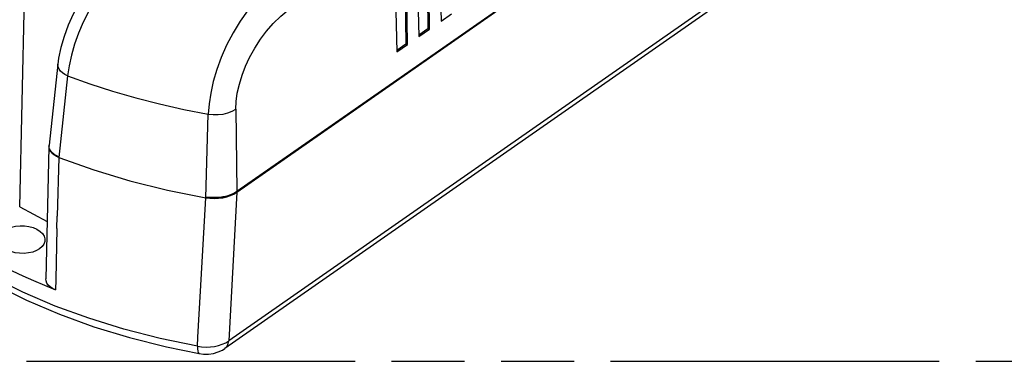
# Model space of a CAD drawing. Header units: millimetres. Extents: x 0 to 210, y 0 to 297.
# Tile 12 of 18: x 65 to 91, y 207 to 216. Entities that reach past the tile are written whole.
import ezdxf

# ---------------------------------------------------------------- set-up
doc = ezdxf.new("R2010")
doc.units = ezdxf.units.MM
doc.header["$LTSCALE"] = 19.36
doc.linetypes.add('PHANTOM', pattern=[0.8, 0.45, -0.05, 0.1, -0.05, 0.1, -0.05])
doc.layers.get('0').update_dxf_attribs({"linetype": 'CONTINUOUS'})
doc.layers.add('DEFAULT_3', color=7, linetype='PHANTOM')

msp = doc.modelspace()

# ---------------------------------------------------------------- linework, layer by layer
at = {"color": 7, "linetype": 'Continuous'}
for p, q in [((90.004908, 225.335512), (70.671502, 211.837766)), ((90.00524, 225.324543), (70.671633, 211.826656)), ((90.005563, 225.313629), (70.671771, 211.815612)), ((89.466475, 221.014184), (70.355356, 207.671626)), ((75.999938, 219.457002), (76.087739, 216.358081)), ((75.695748, 219.250494), (75.740039, 216.166002)), ((75.781347, 216.144171), (75.736419, 219.273024)), ((75.110664, 218.842013), (75.154955, 215.757521)), ((75.196262, 215.735691), (75.151334, 218.864544)), ((75.414853, 219.048521), (75.502654, 215.9496)), ((74.829179, 218.660861), (74.91757, 215.54112)), ((76.087739, 216.358081), (76.366431, 216.552652)), ((75.501247, 215.999287), (75.740039, 216.166002)), ((75.502654, 215.9496), (75.781347, 216.144171)), ((75.740039, 216.166002), (75.781347, 216.144171)), ((74.916162, 215.590806), (75.154955, 215.757521)), ((74.91757, 215.54112), (75.196262, 215.735691)), ((75.154955, 215.757521), (75.196262, 215.735691)), ((65.927175, 215.215908), (65.693736, 213.067033)), ((65.927175, 215.215908), (65.927374, 215.217662)), ((65.692577, 213.052348), (65.692542, 213.050909)), ((65.692575, 213.052253), (65.693501, 213.067233)), ((65.691747, 213.018244), (65.606635, 209.519095)), ((65.692078, 213.031824), (65.692839, 213.044988)), ((65.692216, 213.018233), (65.692078, 213.031824)), ((65.69255, 213.051249), (65.692662, 213.039976)), ((65.951116, 212.743114), (65.911596, 211.187669)), ((64.915261, 211.428333), (65.643711, 211.043356)), ((69.639882, 207.968708), (69.708458, 209.19001)), ((69.625999, 207.733066), (69.639882, 207.968708)), ((68.806021, 207.71394), (69.672231, 207.536389)), ((70.354898, 207.671307), (70.355338, 207.671614)), ((69.672126, 207.536085), (69.672169, 207.536077))]:
    msp.add_line(p, q, dxfattribs=at)
at = {"color": 9, "linetype": 'Continuous'}
for p, q in [((89.567969, 221.216255), (70.457541, 207.874181)), ((64.915261, 211.428333), (65.086798, 219.140705)), ((66.186957, 214.908039), (65.949631, 212.742766)), ((67.37814, 214.500985), (67.99475, 214.322791)), ((69.264199, 214.018805), (69.914458, 213.893696)), ((69.850331, 211.6728), (69.914458, 213.893696)), ((70.645326, 214.020209), (70.671502, 211.837766)), ((70.671478, 211.816671), (70.457541, 207.874181)), ((70.671633, 211.826656), (70.671771, 211.815612)), ((70.672608, 211.837158), (70.672049, 211.827187)), ((69.708458, 209.19001), (69.849471, 211.673821)), ((65.903545, 210.855734), (65.911596, 211.187669))]:
    msp.add_line(p, q, dxfattribs=at)
at = {"color": 7, "linetype": 'Continuous'}
for points in [[(67.139512, 217.726284), (67.029978, 217.604786), (66.83384, 217.362174), (66.650194, 217.101672), (66.481573, 216.827023), (66.330586, 216.541907), (66.199858, 216.250256), (66.091227, 215.956216), (66.006382, 215.663696), (65.947087, 215.376258), (65.925668, 215.217722)], [(65.706526, 212.951455), (65.700837, 212.968037), (65.69655, 212.984725), (65.693674, 213.001473), (65.692216, 213.018233)], [(65.883901, 212.773606), (65.822788, 212.811299), (65.77204, 212.854298), (65.732952, 212.901442), (65.706526, 212.951455)], [(65.884411, 212.794083), (65.821695, 212.832923), (65.770702, 212.876646), (65.73223, 212.923797), (65.706674, 212.972928)], [(65.951137, 212.758448), (65.894324, 212.778713), (65.842156, 212.806218), (65.795584, 212.841114), (65.7568, 212.881665), (65.727181, 212.925734), (65.706674, 212.972928)], [(65.951137, 212.758448), (65.93428, 212.768576), (65.917509, 212.777885), (65.900869, 212.786384), (65.884411, 212.794083)], [(65.951116, 212.743114), (65.939423, 212.74776), (65.927914, 212.752586), (65.916596, 212.757588), (65.905481, 212.762761), (65.894581, 212.768102), (65.883901, 212.773606)], [(65.949631, 212.742766), (66.876737, 212.412287), (67.839317, 212.1228), (68.832271, 211.875861), (69.850331, 211.6728)], [(69.849471, 211.673821), (69.961248, 211.659185), (70.074743, 211.654087), (70.187701, 211.658646), (70.29797, 211.672755), (70.403409, 211.696112), (70.502038, 211.728307), (70.591995, 211.768775), (70.671425, 211.816702)], [(70.672547, 211.837183), (70.620891, 211.804459), (70.56427, 211.774904), (70.503187, 211.748788), (70.438184, 211.726338), (70.369837, 211.707741), (70.298753, 211.693162), (70.225564, 211.68272), (70.150903, 211.676502), (70.07543, 211.674866), (69.999763, 211.676894), (69.924516, 211.681633), (69.850358, 211.689313)], [(69.850358, 211.689313), (69.963346, 211.672043), (70.077374, 211.665594), (70.189986, 211.670142), (70.299526, 211.684586), (70.404244, 211.707826), (70.502374, 211.739696), (70.592314, 211.779732), (70.671996, 211.827216)], [(64.371124, 210.578342), (64.374829, 210.61272), (64.398938, 210.682107), (64.4459, 210.747247), (64.512667, 210.805604), (64.597781, 210.854235), (64.696976, 210.89195), (64.806876, 210.916661), (64.92334, 210.928128), (65.042777, 210.925178), (65.160155, 210.908512), (65.268468, 210.878479), (65.370051, 210.834962)], [(65.370051, 210.834962), (65.454656, 210.780111), (65.518424, 210.71956), (65.561824, 210.652034), (65.583444, 210.581357), (65.585383, 210.54451)], [(65.903545, 210.855734), (65.869191, 209.501827), (65.861444, 209.232024)], [(65.585383, 210.54451), (65.581678, 210.510132), (65.557569, 210.440745), (65.510607, 210.375605), (65.44384, 210.317248), (65.358726, 210.268617), (65.259531, 210.230902), (65.149631, 210.20619), (65.033167, 210.194724), (64.91373, 210.197674), (64.796352, 210.21434), (64.688039, 210.244373), (64.586456, 210.28789)], [(64.177491, 210.002368), (64.445586, 209.863998), (64.718796, 209.72958), (64.997203, 209.599076), (65.280559, 209.472599), (65.568614, 209.350263), (65.861451, 209.232032)], [(65.861451, 209.232032), (65.786627, 209.267413), (65.724026, 209.308568), (65.672971, 209.35623), (65.635488, 209.408196), (65.613385, 209.463073), (65.606635, 209.519096)], [(64.26091, 209.361182), (65.091942, 208.951523), (65.966755, 208.580345), (66.880331, 208.249471), (67.827986, 207.960327), (68.806021, 207.71394)], [(69.672126, 207.536085), (69.793285, 207.521708), (69.924441, 207.523131), (70.053576, 207.542093), (70.176497, 207.578215), (70.289539, 207.63045), (70.354986, 207.671366)]]:
    msp.add_lwpolyline(points, dxfattribs=at)
at = {"color": 9, "linetype": 'Continuous'}
for points in [[(67.266627, 217.440274), (67.080105, 217.182572), (66.905757, 216.910492), (66.745502, 216.626879), (66.601563, 216.335523), (66.475946, 216.040673), (66.370532, 215.746837), (66.286506, 215.457465), (66.224889, 215.175296), (66.186957, 214.908039)], [(71.631428, 217.349347), (71.390054, 217.134461), (71.163071, 216.893155), (70.956528, 216.637257), (70.762457, 216.360563), (70.572383, 216.046906), (70.401937, 215.717717), (70.261038, 215.397339), (70.143971, 215.079565), (70.048875, 214.760353), (69.9791, 214.451557), (69.934939, 214.161626), (69.914458, 213.893695)], [(70.645326, 214.020209), (70.654049, 214.224568), (70.685295, 214.444161), (70.740499, 214.683832), (70.815354, 214.929046), (70.904179, 215.163491), (71.012526, 215.397349), (71.146733, 215.640644), (71.298755, 215.877545), (71.459959, 216.092342), (71.638457, 216.294691), (71.840138, 216.489562), (72.063037, 216.675299)], [(66.186949, 214.908032), (66.113975, 214.944511), (66.050686, 214.987228), (65.999224, 215.034244), (65.959505, 215.086031), (65.933273, 215.144709), (65.926269, 215.203987), (65.927175, 215.215908)], [(66.186957, 214.908039), (66.775074, 214.696219), (67.37814, 214.500985)], [(67.99475, 214.322791), (68.623806, 214.16196), (69.264199, 214.018805)], [(69.914458, 213.893695), (70.046199, 213.879094), (70.181931, 213.879196), (70.313205, 213.894134), (70.437051, 213.923344), (70.550129, 213.966335), (70.645326, 214.020209)], [(69.626103, 207.733296), (68.640327, 207.937995), (67.680138, 208.184584), (66.751018, 208.471506), (65.856113, 208.797721), (64.998651, 209.162259), (64.18385, 209.563213)], [(70.189494, 207.750015), (70.287588, 207.78279), (70.377674, 207.824477), (70.457448, 207.874235)], [(70.355338, 207.671614), (70.37428, 207.686555), (70.415564, 207.736079), (70.443698, 207.799358), (70.457537, 207.874179)], [(69.625967, 207.732991), (69.627734, 207.661414), (69.634707, 207.603348), (69.646448, 207.562756), (69.662569, 207.540292), (69.672126, 207.536085)], [(69.625999, 207.733066), (69.740393, 207.715581), (69.856483, 207.708637), (69.972105, 207.712302), (70.084192, 207.726361), (70.189494, 207.750015)]]:
    msp.add_lwpolyline(points, dxfattribs=at)
at = {"layer": 'DEFAULT_3', "color": 7, "linetype": 'PHANTOM'}
msp.add_line((49.609248, 207.330336), (149.609248, 207.330336), dxfattribs=at)

doc.saveas('drawing.dxf')
